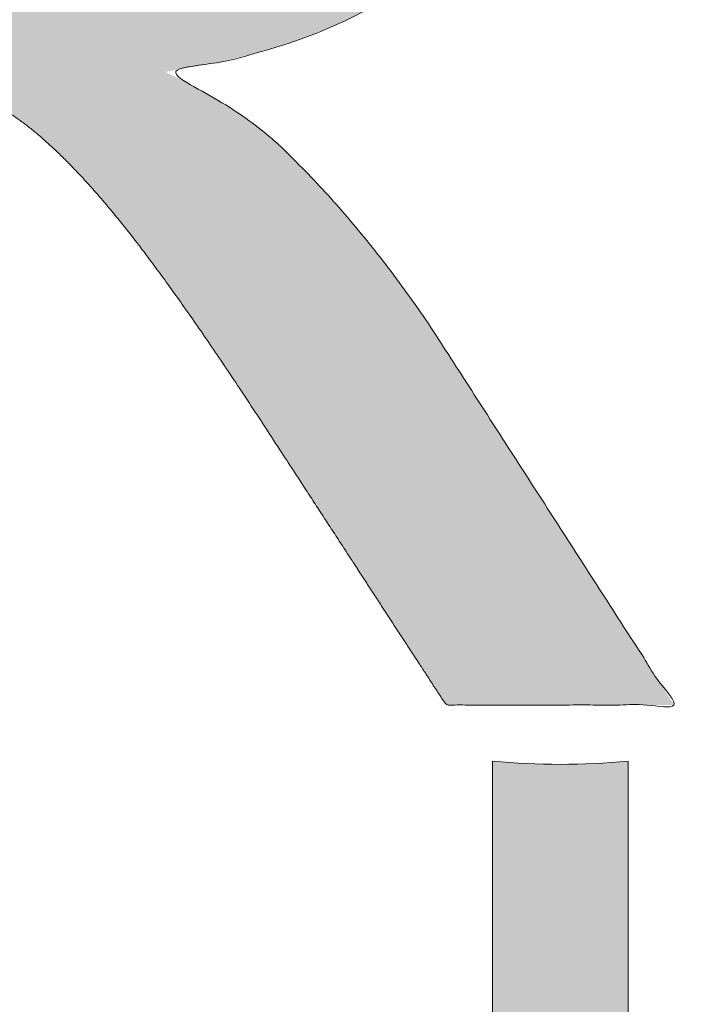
# Model space of a CAD drawing. Header units: inches. Extents: x -471 to -284, y -222 to 20.
# Tile 11 of 54: x -396.46 to -395.29, y 8.71 to 10.43. Entities that reach past the tile are written whole.
import ezdxf

# ---------------------------------------------------------------- set-up
doc = ezdxf.new("R2010")
doc.units = ezdxf.units.IN
doc.header["$LTSCALE"] = 32
doc.header["$MEASUREMENT"] = 0
doc.linetypes.add('Dash Style-1', pattern=[0.083328, 0.041656, -0.041672])
for name, color, linetype, lineweight in [('Black', 7, 'Continuous', 18), ('DashLine', 7, 'Dash Style-1', 13), ('DashLineFill', 7, 'Dash Style-1', 13), ('Drawing', 7, 'Continuous', 18), ('Leg_Locator', 7, 'Continuous', 13), ('Metal-DeskStructure', 7, 'Continuous', 13), ('None', 7, 'Continuous', 18), ('SolidLine', 7, 'Continuous', 15), ('Wood_1-H', 7, 'Continuous', 13)]:
    doc.layers.add(name, color=color, linetype=linetype, lineweight=lineweight)
pattern_1 = [(45, (0, 0), (-1.61301565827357, 1.935715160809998), []), (45, (-1.0608, 1.0608), (-0.4723460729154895, 0.4167612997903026), [])]

# ---------------------------------------------------------------- blocks, each defined once
blk = doc.blocks.new('1BRPFY-Leg_Plate (2D)')
at = {"layer": 'DashLineFill', "linetype": 'Continuous', "lineweight": 13}
h = blk.add_hatch(dxfattribs=at)
h.set_pattern_fill('Steel', color=253, style=0, pattern_type=2)
h.set_pattern_definition(pattern_1)
edge = h.paths.add_edge_path()
edge.add_arc((-1.704724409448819, -1.704724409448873), 0.125984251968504, 179.9999999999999, 269.9999999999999)
edge.add_line((-1.704724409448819, -1.830708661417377), (1.704724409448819, -1.830708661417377))
edge.add_arc((1.704724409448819, -1.704724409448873), 0.125984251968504, 270.0000000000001, 360.0000000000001)
edge.add_line((1.830708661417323, -1.704724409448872), (1.830708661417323, 1.704724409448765))
edge.add_arc((1.704724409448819, 1.704724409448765), 0.1259842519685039, 0, 90)
edge.add_line((1.704724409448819, 1.830708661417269), (-1.704724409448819, 1.830708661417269))
edge.add_arc((-1.704724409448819, 1.704724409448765), 0.1259842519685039, 90, 180)
edge.add_line((-1.830708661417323, 1.704724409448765), (-1.830708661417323, -1.704724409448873))
at = {"layer": 'SolidLine', "flags": 128}
blk.add_lwpolyline([(-0.7086614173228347, -0.5019685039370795), (-0.6884019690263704, -0.5029637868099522), (-0.668337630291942, -0.5059400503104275), (-0.6486616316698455, -0.5108686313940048), (-0.6295634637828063, -0.5177020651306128), (-0.6112270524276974, -0.5263745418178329), (-0.5938289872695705, -0.5368025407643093), (-0.5775368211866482, -0.5488856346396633), (-0.5625074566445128, -0.5625074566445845), (-0.5488856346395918, -0.5775368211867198), (-0.5368025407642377, -0.5938289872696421), (-0.5263745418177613, -0.611227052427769), (-0.5177020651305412, -0.6295634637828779), (-0.5108686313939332, -0.6486616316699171), (-0.5059400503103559, -0.6683376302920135), (-0.5029637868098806, -0.688401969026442), (-0.5019685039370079, -0.7086614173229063), (-0.5029637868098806, -0.7289208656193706), (-0.5059400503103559, -0.748985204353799), (-0.5108686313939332, -0.7686612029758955), (-0.5177020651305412, -0.7877593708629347), (-0.5263745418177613, -0.8060957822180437), (-0.5368025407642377, -0.8234938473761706), (-0.5488856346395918, -0.8397860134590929), (-0.5625074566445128, -0.8548153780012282), (-0.5775368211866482, -0.8684372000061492), (-0.5938289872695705, -0.8805202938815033), (-0.6112270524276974, -0.8909482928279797), (-0.6295634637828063, -0.8996207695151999), (-0.6486616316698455, -0.9064542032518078), (-0.668337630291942, -0.9113827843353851), (-0.6884019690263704, -0.9143590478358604), (-0.7086614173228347, -0.9153543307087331), (-0.728920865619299, -0.9143590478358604), (-0.7489852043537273, -0.9113827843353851), (-0.7686612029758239, -0.9064542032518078), (-0.7877593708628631, -0.8996207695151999), (-0.8060957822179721, -0.8909482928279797), (-0.823493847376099, -0.8805202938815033), (-0.8397860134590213, -0.8684372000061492), (-0.8548153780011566, -0.8548153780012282), (-0.8684372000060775, -0.8397860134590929), (-0.8805202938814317, -0.8234938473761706), (-0.8909482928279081, -0.8060957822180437), (-0.8996207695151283, -0.7877593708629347), (-0.9064542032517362, -0.7686612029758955), (-0.9113827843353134, -0.748985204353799), (-0.9143590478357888, -0.7289208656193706), (-0.9153543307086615, -0.7086614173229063), (-0.9143590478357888, -0.688401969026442), (-0.9113827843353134, -0.6683376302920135), (-0.9064542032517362, -0.6486616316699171), (-0.8996207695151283, -0.6295634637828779), (-0.8909482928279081, -0.611227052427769), (-0.8805202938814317, -0.5938289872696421), (-0.8684372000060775, -0.5775368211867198), (-0.8548153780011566, -0.5625074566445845), (-0.8397860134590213, -0.5488856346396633), (-0.823493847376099, -0.5368025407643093), (-0.8060957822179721, -0.5263745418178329), (-0.7877593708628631, -0.5177020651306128), (-0.7686612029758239, -0.5108686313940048), (-0.7489852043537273, -0.5059400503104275), (-0.728920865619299, -0.5029637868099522)], close=True, dxfattribs=at)
blk = doc.blocks.new('1BRPX8-Util_Bkt_Lg-F (2D)')
at = {"layer": 'DashLineFill', "linetype": 'Continuous', "lineweight": 13}
h = blk.add_hatch(dxfattribs=at)
h.set_pattern_fill('Steel', color=253, style=0, pattern_type=2)
h.set_pattern_definition(pattern_1)
edge = h.paths.add_edge_path()
edge.add_line((-4.468503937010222, 7.405511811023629), (-3.129921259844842, 7.405511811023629))
edge.add_line((-3.129921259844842, 7.405511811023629), (-3.129921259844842, -2.011811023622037))
edge.add_line((-3.129921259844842, -2.011811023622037), (-4.468503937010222, -2.011811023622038))
edge.add_line((-4.468503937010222, -2.011811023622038), (-4.468503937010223, -2.145669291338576))
edge.add_line((-4.468503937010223, -2.145669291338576), (-2.421259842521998, -2.145669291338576))
edge.add_line((-2.421259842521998, -2.145669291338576), (-2.421259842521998, -2.523622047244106))
edge.add_arc((-2.303149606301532, -2.523622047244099), 0.1181102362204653, 180.0000000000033, 270.0000000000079)
edge.add_line((-2.303149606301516, -2.641732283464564), (2.303149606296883, -2.641732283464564))
edge.add_arc((2.303149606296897, -2.523622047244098), 0.1181102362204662, 269.9999999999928, 359.9999999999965)
edge.add_line((2.421259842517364, -2.523622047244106), (2.421259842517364, -2.145669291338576))
edge.add_line((2.421259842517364, -2.145669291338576), (4.46850393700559, -2.145669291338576))
edge.add_line((4.46850393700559, -2.145669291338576), (4.46850393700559, -2.011811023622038))
edge.add_line((4.46850393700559, -2.011811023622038), (3.129921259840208, -2.011811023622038))
edge.add_line((3.129921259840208, -2.011811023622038), (3.129921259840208, 7.405511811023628))
edge.add_line((3.129921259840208, 7.405511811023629), (4.46850393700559, 7.405511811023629))
edge.add_line((4.46850393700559, 7.405511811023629), (4.46850393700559, 7.539370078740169))
edge.add_line((4.46850393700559, 7.539370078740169), (2.421259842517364, 7.539370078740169))
edge.add_line((2.421259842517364, 7.539370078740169), (2.421259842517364, 7.917322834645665))
edge.add_arc((2.30314960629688, 7.917322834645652), 0.1181102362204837, 6.452788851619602e-12, 89.99999999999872)
edge.add_line((2.303149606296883, 8.035433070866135), (-2.303149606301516, 8.035433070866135))
edge.add_arc((-2.303149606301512, 7.91732283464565), 0.1181102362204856, 90.00000000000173, 179.9999999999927)
edge.add_line((-2.421259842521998, 7.917322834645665), (-2.421259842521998, 7.539370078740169))
edge.add_line((-2.421259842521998, 7.539370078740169), (-4.468503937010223, 7.539370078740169))
edge.add_line((-4.468503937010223, 7.539370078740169), (-4.468503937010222, 7.405511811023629))
at = {"layer": 'SolidLine', "flags": 128}
blk.add_lwpolyline([(-1.028808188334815, -0.3924516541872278), (-0.9958867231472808, -0.362613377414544), (-0.9601991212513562, -0.3361456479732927), (-0.9220890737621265, -0.3133033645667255), (-0.8819236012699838, -0.2943065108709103), (-0.840089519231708, -0.2793380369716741), (-0.7969897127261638, -0.2685420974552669), (-0.7530392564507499, -0.2620226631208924), (-0.7086614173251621, -0.2598425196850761), (-0.6642835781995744, -0.2620226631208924), (-0.6203331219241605, -0.2685420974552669), (-0.5772333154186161, -0.2793380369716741), (-0.5353992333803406, -0.2943065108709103), (-0.4952337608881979, -0.3133033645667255), (-0.4571237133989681, -0.3361456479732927), (-0.4214361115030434, -0.362613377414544), (-0.3885146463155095, -0.3924516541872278), (-0.3586763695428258, -0.4253731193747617), (-0.3322086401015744, -0.4610607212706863), (-0.3093663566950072, -0.4991707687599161), (-0.290369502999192, -0.5393362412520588), (-0.2754010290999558, -0.5811703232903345), (-0.2646050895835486, -0.6242701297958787), (-0.2580856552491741, -0.6682205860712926), (-0.2559055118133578, -0.7125984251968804), (-0.2580856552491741, -0.7569762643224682), (-0.2646050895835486, -0.8009267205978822), (-0.2754010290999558, -0.8440265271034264), (-0.290369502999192, -0.8858606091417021), (-0.3093663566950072, -0.9260260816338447), (-0.3322086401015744, -0.9641361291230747), (-0.3586763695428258, -0.999823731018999), (-0.3885146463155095, -1.032745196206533), (-0.4214361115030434, -1.062583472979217), (-0.4571237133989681, -1.089051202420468), (-0.4952337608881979, -1.111893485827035), (-0.5353992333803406, -1.13089033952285), (-0.5772333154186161, -1.145858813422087), (-0.6203331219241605, -1.156654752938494), (-0.6642835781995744, -1.163174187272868), (-0.7086614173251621, -1.165354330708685), (-0.7530392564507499, -1.163174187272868), (-0.7969897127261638, -1.156654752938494), (-0.840089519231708, -1.145858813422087), (-0.8819236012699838, -1.13089033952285), (-0.9220890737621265, -1.111893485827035), (-0.9601991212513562, -1.089051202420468), (-0.9958867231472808, -1.062583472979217), (-1.028808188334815, -1.032745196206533)], dxfattribs=at)
blk = doc.blocks.new('Slate-LegBrace (2D)')
at = {"layer": 'DashLineFill', "linetype": 'Continuous', "lineweight": 13}
h = blk.add_hatch(dxfattribs=at)
h.set_pattern_fill('Steel', color=253, style=0, pattern_type=2)
h.set_pattern_definition(pattern_1)
edge = h.paths.add_edge_path()
edge.add_line((-2.199587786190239, -0.1351515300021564), (-1.374775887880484, -0.1351515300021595))
edge.add_arc((3.636636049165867e-15, -0.01355418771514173), 1.380142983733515, 185.0545920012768, 354.9454079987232)
edge.add_line((1.374775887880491, -0.13515153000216), (2.199718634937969, -0.1351515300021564))
edge.add_arc((6.54243738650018e-05, -0.01705725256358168), 2.202821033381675, 183.0731271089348, 356.92687289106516, ccw=False)
h = blk.add_hatch(dxfattribs=at)
h.set_pattern_fill('Steel', color=253, style=0, pattern_type=2)
h.set_pattern_definition(pattern_1)
edge = h.paths.add_edge_path()
edge.add_line((2.191696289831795, -0.2375138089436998), (1.463739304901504, -0.2375137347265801))
edge.add_arc((-6.542437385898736e-05, -0.01704129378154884), 1.480314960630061, 188.5652811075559, 351.4347188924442, ccw=False)
edge.add_line((-1.463870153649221, -0.2375137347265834), (-2.191827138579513, -0.2375138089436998))
edge.add_line((-2.191827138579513, -0.2375138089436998), (-2.199718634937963, -0.1351515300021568))
edge.add_line((-2.199718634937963, -0.1351515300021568), (-1.374775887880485, -0.1351515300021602))
edge.add_arc((2.937282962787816e-15, -0.01355418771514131), 1.380142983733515, 185.0545920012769, 354.9454079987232)
edge.add_line((1.37477588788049, -0.1351515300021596), (2.199587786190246, -0.1351515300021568))
edge.add_line((2.199587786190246, -0.1351515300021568), (2.191696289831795, -0.2375138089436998))
at = {"layer": 'DashLineFill', "flags": 128}
for points in [[(2.191696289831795, -0.2375138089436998), (1.463739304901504, -0.2375137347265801, -0.860662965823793), (-1.463870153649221, -0.2375137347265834), (-2.191827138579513, -0.2375138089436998), (-2.199718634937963, -0.1351515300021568), (-1.374775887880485, -0.1351515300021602, 0.9154551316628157), (1.37477588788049, -0.1351515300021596), (2.199587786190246, -0.1351515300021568)], [(-2.199587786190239, -0.1351515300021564), (-1.374775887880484, -0.1351515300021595, 0.9154551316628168), (1.374775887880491, -0.13515153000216), (2.199718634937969, -0.1351515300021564, -0.9477524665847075)]]:
    blk.add_lwpolyline(points, format="xyb", close=True, dxfattribs=at)
blk = doc.blocks.new('TLLegSleeve (2D)')
at = {"layer": 'DashLineFill', "linetype": 'Continuous', "lineweight": 13}
h = blk.add_hatch(dxfattribs=at)
h.set_pattern_fill('Steel', color=253, style=0, pattern_type=2)
h.set_pattern_definition(pattern_1)
edge = h.paths.add_edge_path()
edge.add_line((1.08267716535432, 1.402343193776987), (1.08267716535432, 2.913385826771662))
edge.add_arc((-1.707523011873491e-13, 2.913385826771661), 1.08267716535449, 4.479377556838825e-14, 180)
edge.add_line((-1.082677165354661, 2.913385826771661), (-1.08267716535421, 1.402343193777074))
edge.add_arc((-1.332267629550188e-15, 2.886579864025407e-15), 1.771653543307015, 127.6698869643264, 412.330113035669)
edge.add_line((1.08267716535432, 1.402343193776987), (1.08267716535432, 1.402343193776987))
edge = h.paths.add_edge_path()
edge.add_arc((1.665334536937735e-15, 2.91338582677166), 0.7480314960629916, 180, 360)
edge.add_arc((1.665334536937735e-15, 2.91338582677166), 0.7480314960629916, 9.54166404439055e-15, 180)
edge.add_line((-0.7480314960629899, 2.91338582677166), (-0.7480314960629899, 2.91338582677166))
edge = h.paths.add_edge_path()
edge.add_arc((-1.723066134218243e-13, 5.70119602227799e-16), 1.437007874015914, 180, 360)
edge.add_arc((-1.723066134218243e-13, 9.149983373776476e-17), 1.437007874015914, 9.541664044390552e-15, 180)
edge.add_line((-1.437007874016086, 3.308097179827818e-16), (-1.437007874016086, 3.308097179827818e-16))
at = {"layer": 'DashLine', "color": 8, "flags": 128}
blk.add_lwpolyline([(1.653543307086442, 1.118599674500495e-14), (1.645581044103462, -0.1620755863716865), (1.621770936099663, -0.3225902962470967), (1.582342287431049, -0.4799982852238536), (1.527674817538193, -0.6327836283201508), (1.45829500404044, -0.7794749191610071), (1.374871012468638, -0.9186594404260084), (1.278206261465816, -1.048996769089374), (1.169231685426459, -1.169231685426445), (1.048996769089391, -1.278206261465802), (0.918659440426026, -1.374871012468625), (0.7794749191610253, -1.458295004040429), (0.6327836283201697, -1.527674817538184), (0.4799982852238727, -1.582342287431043), (0.3225902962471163, -1.621770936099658), (0.1620755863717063, -1.645581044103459), (8.723964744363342e-15, -1.653543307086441), (-0.162075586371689, -1.645581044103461), (-0.3225902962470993, -1.621770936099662), (-0.4799982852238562, -1.582342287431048), (-0.6327836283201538, -1.527674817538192), (-0.7794749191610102, -1.458295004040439), (-0.9186594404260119, -1.374871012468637), (-1.048996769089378, -1.278206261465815), (-1.169231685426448, -1.169231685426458), (-1.278206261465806, -1.048996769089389), (-1.374871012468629, -0.9186594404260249), (-1.458295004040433, -0.7794749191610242), (-1.527674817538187, -0.6327836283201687), (-1.582342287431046, -0.4799982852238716), (-1.621770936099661, -0.3225902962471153), (-1.645581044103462, -0.1620755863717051), (-1.653543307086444, -7.741682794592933e-15), (-1.645581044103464, 0.1620755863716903), (-1.621770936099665, 0.3225902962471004), (-1.582342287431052, 0.4799982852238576), (-1.527674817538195, 0.6327836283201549), (-1.458295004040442, 0.7794749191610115), (-1.37487101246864, 0.918659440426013), (-1.278206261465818, 1.048996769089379), (-1.169231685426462, 1.169231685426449), (-1.048996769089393, 1.278206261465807), (-0.9186594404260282, 1.37487101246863), (-0.7794749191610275, 1.458295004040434), (-0.6327836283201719, 1.527674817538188), (-0.479998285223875, 1.582342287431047), (-0.3225902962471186, 1.621770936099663), (-0.1620755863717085, 1.645581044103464), (-1.096189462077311e-14, 1.653543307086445), (0.1620755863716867, 1.645581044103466), (0.3225902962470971, 1.621770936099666), (0.479998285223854, 1.582342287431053), (0.6327836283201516, 1.527674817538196), (0.7794749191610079, 1.458295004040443), (0.9186594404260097, 1.374871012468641), (1.048996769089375, 1.278206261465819), (1.169231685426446, 1.169231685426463), (1.278206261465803, 1.048996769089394), (1.374871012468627, 0.9186594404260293), (1.458295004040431, 0.7794749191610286), (1.527674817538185, 0.6327836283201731), (1.582342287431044, 0.4799982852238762), (1.621770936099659, 0.3225902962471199), (1.64558104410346, 0.1620755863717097)], close=True, dxfattribs=at)
at = {"layer": 'DashLineFill', "flags": 128}
for points in [[(1.08267716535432, 1.402343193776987), (1.08267716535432, 2.913385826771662, 0.9999999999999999), (-1.082677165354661, 2.913385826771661), (-1.08267716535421, 1.402343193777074, 2.931618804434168), (1.08267716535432, 1.402343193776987)], [(-1.437007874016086, 3.308097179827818e-16, 0.9999999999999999), (1.437007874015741, 3.308097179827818e-16, 0.9999999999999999), (-1.437007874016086, 3.308097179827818e-16)]]:
    blk.add_lwpolyline(points, format="xyb", close=True, dxfattribs=at)
blk = doc.blocks.new('Group-56')
at = {"layer": 'SolidLine', "flags": 128}
blk.add_lwpolyline([(7.34251968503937, -8.30708661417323, -0.414213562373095), (9.05511811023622, -6.594488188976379, -0.414213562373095), (10.76771653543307, -8.30708661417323, -0.414213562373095), (9.05511811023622, -10.01968503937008, -0.414213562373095)], format="xyb", close=True, dxfattribs=at)
at = {"layer": 'Wood_1-H', "color": 7}
for name in ['1BRPX8-Util_Bkt_Lg-F (2D)', 'TLLegSleeve (2D)', 'Slate-LegBrace (2D)', '1BRPFY-Leg_Plate (2D)']:
    blk.add_blockref(name, (9.05511811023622, -8.30708661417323), dxfattribs=at)
blk = doc.blocks.new('Group-57')
at = {"layer": 'Metal-DeskStructure', "color": 7}
blk.add_open_spline([(-0.5629921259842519, -0.4031061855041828), (-0.5629921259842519, -0.4084102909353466), (-0.5669586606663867, -0.4163664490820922), (-0.5762169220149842, -0.4216705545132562), (-0.5934108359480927, -0.424322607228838), (-0.6185404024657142, -0.424322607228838), (-0.6344117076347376, -0.4203445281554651), (-0.6436699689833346, -0.4163664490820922), (-0.6476377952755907, -0.4070842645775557), (-0.6476377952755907, -0.2008904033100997), (-0.6476377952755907, -6.474738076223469e-07), (-0.8592519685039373, -6.474738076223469e-07), (-1.070866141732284, -6.474738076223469e-07), (-1.070866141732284, -0.2008904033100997), (-1.070866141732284, -0.4070842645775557), (-1.074832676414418, -0.4163664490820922), (-1.084090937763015, -0.4203445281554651), (-1.101284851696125, -0.424322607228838), (-1.12509180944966, -0.424322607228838), (-1.142285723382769, -0.4216705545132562), (-1.151543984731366, -0.4163664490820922), (-1.155511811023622, -0.4084102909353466), (-1.155511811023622, 0), (-1.155511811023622, 0.4084102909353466), (-1.151543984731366, 0.4163664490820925), (-1.142285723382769, 0.4216705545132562), (-1.12509180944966, 0.424321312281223), (-1.101284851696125, 0.424321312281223), (-1.084090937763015, 0.4216705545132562), (-1.074832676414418, 0.4163664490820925), (-1.070866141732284, 0.4097363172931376), (-1.070866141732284, 0.2446479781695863), (-1.070866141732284, 0.08486374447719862), (-0.8592519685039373, 0.08486374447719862), (-0.6476377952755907, 0.08486374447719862), (-0.6476377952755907, 0.2446479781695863), (-0.6476377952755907, 0.4097363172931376), (-0.6436699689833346, 0.4163664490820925), (-0.6344117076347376, 0.4216705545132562), (-0.6185404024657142, 0.424321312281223), (-0.5934108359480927, 0.424321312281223), (-0.5762169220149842, 0.4216705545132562), (-0.5669586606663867, 0.4163664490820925), (-0.5629921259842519, 0.4084102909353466), (-0.5629921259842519, 0), (-0.5629921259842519, -0.4031061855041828)], degree=2, knots=[0, 0, 0, 0.00229950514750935, 0.004599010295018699, 0.006898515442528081, 0.009198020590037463, 0.01175302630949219, 0.01430803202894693, 0.01686303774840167, 0.01941804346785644, 0.1161873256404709, 0.1161873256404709, 0.218122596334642, 0.218122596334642, 0.3148918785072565, 0.3174468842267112, 0.320001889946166, 0.3225568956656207, 0.3251119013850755, 0.3276669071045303, 0.3302219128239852, 0.3327769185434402, 0.3353319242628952, 0.5295095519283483, 0.5320645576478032, 0.5346195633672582, 0.537174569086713, 0.5397295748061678, 0.5422845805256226, 0.5448395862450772, 0.5473945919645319, 0.5499495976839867, 0.6269182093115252, 0.6269182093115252, 0.7288534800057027, 0.7288534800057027, 0.8058220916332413, 0.808377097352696, 0.8109321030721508, 0.8134871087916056, 0.8160421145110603, 0.8183416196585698, 0.8206411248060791, 0.8229406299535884, 0.8252401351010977, 1, 1, 1], dxfattribs=at)
blk = doc.blocks.new('TL14_lower_leg (2D)')
at = {"layer": 'DashLine', "flags": 128}
for points in [[(-1.777195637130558e-14, 1.377952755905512), (0.1350629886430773, 1.371317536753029), (0.2688252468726, 1.351475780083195), (0.3999985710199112, 1.318618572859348), (0.5273196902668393, 1.27306234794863), (0.649562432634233, 1.215245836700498), (0.7655495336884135, 1.14572584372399), (0.8741639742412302, 1.065171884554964), (0.9743597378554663, 0.9743597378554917), (1.065171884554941, 0.8741639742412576), (1.14572584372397, 0.7655495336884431), (1.215245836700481, 0.6495624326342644), (1.273062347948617, 0.5273196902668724), (1.318618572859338, 0.3999985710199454), (1.351475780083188, 0.2688252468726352), (1.371317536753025, 0.1350629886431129), (1.377952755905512, 1.783045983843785e-14), (1.371317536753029, -0.1350629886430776), (1.351475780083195, -0.2688252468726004), (1.318618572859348, -0.3999985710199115), (1.27306234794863, -0.5273196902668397), (1.215245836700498, -0.6495624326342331), (1.145725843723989, -0.7655495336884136), (1.065171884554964, -0.8741639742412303), (0.9743597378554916, -0.9743597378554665), (0.8741639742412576, -1.065171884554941), (0.7655495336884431, -1.14572584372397), (0.6495624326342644, -1.215245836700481), (0.5273196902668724, -1.273062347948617), (0.3999985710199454, -1.318618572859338), (0.2688252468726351, -1.351475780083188), (0.135062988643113, -1.371317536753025), (1.777195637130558e-14, -1.377952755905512), (-0.1350629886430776, -1.371317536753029), (-0.2688252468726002, -1.351475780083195), (-0.3999985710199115, -1.318618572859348), (-0.5273196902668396, -1.27306234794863), (-0.6495624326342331, -1.215245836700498), (-0.7655495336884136, -1.14572584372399), (-0.8741639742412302, -1.065171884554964), (-0.9743597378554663, -0.9743597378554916), (-1.065171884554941, -0.8741639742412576), (-1.14572584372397, -0.7655495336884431), (-1.215245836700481, -0.6495624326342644), (-1.273062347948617, -0.5273196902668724), (-1.318618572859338, -0.3999985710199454), (-1.351475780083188, -0.2688252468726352), (-1.371317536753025, -0.1350629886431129), (-1.377952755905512, -1.783045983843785e-14), (-1.371317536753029, 0.1350629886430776), (-1.351475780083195, 0.2688252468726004), (-1.318618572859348, 0.3999985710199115), (-1.27306234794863, 0.5273196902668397), (-1.215245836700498, 0.6495624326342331), (-1.145725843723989, 0.7655495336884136), (-1.065171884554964, 0.8741639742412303), (-0.9743597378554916, 0.9743597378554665), (-0.8741639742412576, 1.065171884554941), (-0.7655495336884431, 1.14572584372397), (-0.6495624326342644, 1.215245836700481), (-0.5273196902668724, 1.273062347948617), (-0.3999985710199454, 1.318618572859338), (-0.2688252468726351, 1.351475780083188), (-0.135062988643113, 1.371317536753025)], [(-0.7086614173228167, -0.547244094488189), (-0.6928397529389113, -0.54802136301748), (-0.6771704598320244, -0.5503456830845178), (-0.6618044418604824, -0.5541946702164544), (-0.6468896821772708, -0.5595312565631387), (-0.6325698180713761, -0.5663040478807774), (-0.6189827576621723, -0.574447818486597), (-0.6062593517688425, -0.5838841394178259), (-0.5945221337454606, -0.5945221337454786), (-0.583884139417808, -0.6062593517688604), (-0.5744478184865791, -0.6189827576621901), (-0.5663040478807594, -0.632569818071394), (-0.5595312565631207, -0.6468896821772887), (-0.5541946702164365, -0.6618044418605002), (-0.5503456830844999, -0.6771704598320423), (-0.5480213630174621, -0.6928397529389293), (-0.547244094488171, -0.7086614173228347), (-0.5480213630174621, -0.72448308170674), (-0.5503456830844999, -0.7401523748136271), (-0.5541946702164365, -0.7555183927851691), (-0.5595312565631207, -0.7704331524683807), (-0.5663040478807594, -0.7847530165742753), (-0.5744478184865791, -0.7983400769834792), (-0.583884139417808, -0.811063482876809), (-0.5945221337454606, -0.8228007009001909), (-0.6062593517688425, -0.8334386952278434), (-0.6189827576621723, -0.8428750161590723), (-0.6325698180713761, -0.8510187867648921), (-0.6468896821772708, -0.8577915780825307), (-0.6618044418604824, -0.8631281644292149), (-0.6771704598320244, -0.8669771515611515), (-0.6928397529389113, -0.8693014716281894), (-0.7086614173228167, -0.8700787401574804), (-0.7244830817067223, -0.8693014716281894), (-0.7401523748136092, -0.8669771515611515), (-0.7555183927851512, -0.8631281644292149), (-0.7704331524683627, -0.8577915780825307), (-0.7847530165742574, -0.8510187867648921), (-0.7983400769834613, -0.8428750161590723), (-0.8110634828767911, -0.8334386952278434), (-0.822800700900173, -0.8228007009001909), (-0.8334386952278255, -0.811063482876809), (-0.8428750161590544, -0.7983400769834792), (-0.8510187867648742, -0.7847530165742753), (-0.8577915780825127, -0.7704331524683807), (-0.863128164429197, -0.7555183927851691), (-0.8669771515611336, -0.7401523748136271), (-0.8693014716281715, -0.72448308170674), (-0.8700787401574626, -0.7086614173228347), (-0.8693014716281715, -0.6928397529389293), (-0.8669771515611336, -0.6771704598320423), (-0.863128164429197, -0.6618044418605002), (-0.8577915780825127, -0.6468896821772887), (-0.8510187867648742, -0.632569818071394), (-0.8428750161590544, -0.6189827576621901), (-0.8334386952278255, -0.6062593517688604), (-0.822800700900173, -0.5945221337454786), (-0.8110634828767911, -0.5838841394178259), (-0.7983400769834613, -0.574447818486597), (-0.7847530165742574, -0.5663040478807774), (-0.7704331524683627, -0.5595312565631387), (-0.7555183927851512, -0.5541946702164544), (-0.7401523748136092, -0.5503456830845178), (-0.7244830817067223, -0.54802136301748)]]:
    blk.add_lwpolyline(points, close=True, dxfattribs=at)
at = {"layer": 'Metal-DeskStructure', "color": 7}
blk.add_blockref('Group-57', (0, 0), dxfattribs=at)
blk = doc.blocks.new('Group-59')
at = {"layer": 'DashLineFill', "linetype": 'Continuous', "lineweight": 13}
h = blk.add_hatch(dxfattribs=at)
h.set_pattern_fill('Steel', color=253, style=0, pattern_type=2)
h.set_pattern_definition(pattern_1)
h.paths.add_polyline_path([(-2.066929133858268, 1.397637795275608), (2.066929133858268, 1.397637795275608), (2.066929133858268, 0.1377952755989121), (2.106299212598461, 0.1377952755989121), (2.106299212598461, -0.1377952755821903), (2.066929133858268, -0.1377952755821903), (2.066929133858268, -5.275590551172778), (2.106299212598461, -5.275590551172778), (2.106299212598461, -5.55118110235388), (2.066929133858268, -5.55118110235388), (2.066929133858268, -5.82677165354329), (-2.066929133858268, -5.82677165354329), (-2.066929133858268, -5.55118110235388), (-2.106299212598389, -5.55118110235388), (-2.106299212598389, -5.275590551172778), (-2.066929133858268, -5.275590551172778), (-2.066929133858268, -0.1377952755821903), (-2.106299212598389, -0.1377952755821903), (-2.106299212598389, 0.1377952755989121), (-2.066929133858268, 0.1377952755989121)])
blk = doc.blocks.new('TL14_upper_leg (2D)')
at = {"layer": 'DashLine', "flags": 128}
blk.add_lwpolyline([(0, 1.22047244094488), (0.1196272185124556, 1.214595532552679), (0.2381023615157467, 1.197021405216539), (0.3542844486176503, 1.167919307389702), (0.4670545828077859, 1.127569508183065), (0.5753267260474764, 1.076360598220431), (0.6780581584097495, 1.01478574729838), (0.7742595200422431, 0.9434379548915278), (0.8630043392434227, 0.8630043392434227), (0.9434379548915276, 0.7742595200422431), (1.01478574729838, 0.6780581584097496), (1.076360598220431, 0.5753267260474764), (1.127569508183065, 0.467054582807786), (1.167919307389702, 0.3542844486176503), (1.197021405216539, 0.2381023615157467), (1.214595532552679, 0.1196272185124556), (1.22047244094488, 7.47323834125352e-17), (1.214595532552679, -0.1196272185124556), (1.197021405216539, -0.2381023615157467), (1.167919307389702, -0.3542844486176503), (1.127569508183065, -0.467054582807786), (1.076360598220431, -0.5753267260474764), (1.01478574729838, -0.6780581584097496), (0.9434379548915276, -0.7742595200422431), (0.8630043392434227, -0.8630043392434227), (0.7742595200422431, -0.9434379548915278), (0.6780581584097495, -1.01478574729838), (0.5753267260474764, -1.076360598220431), (0.4670545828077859, -1.127569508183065), (0.3542844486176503, -1.167919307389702), (0.2381023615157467, -1.197021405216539), (0.1196272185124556, -1.214595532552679), (0, -1.22047244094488), (-0.1196272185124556, -1.214595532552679), (-0.2381023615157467, -1.197021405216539), (-0.3542844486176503, -1.167919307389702), (-0.4670545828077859, -1.127569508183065), (-0.5753267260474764, -1.076360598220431), (-0.6780581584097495, -1.01478574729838), (-0.7742595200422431, -0.9434379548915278), (-0.8630043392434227, -0.8630043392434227), (-0.9434379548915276, -0.7742595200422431), (-1.01478574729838, -0.6780581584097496), (-1.076360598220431, -0.5753267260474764), (-1.127569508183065, -0.467054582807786), (-1.167919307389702, -0.3542844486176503), (-1.197021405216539, -0.2381023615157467), (-1.214595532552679, -0.1196272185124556), (-1.22047244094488, 7.47323834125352e-17), (-1.214595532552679, 0.1196272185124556), (-1.197021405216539, 0.2381023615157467), (-1.167919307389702, 0.3542844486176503), (-1.127569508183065, 0.467054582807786), (-1.076360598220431, 0.5753267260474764), (-1.01478574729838, 0.6780581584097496), (-0.9434379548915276, 0.7742595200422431), (-0.8630043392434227, 0.8630043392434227), (-0.7742595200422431, 0.9434379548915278), (-0.6780581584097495, 1.01478574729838), (-0.5753267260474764, 1.076360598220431), (-0.4670545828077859, 1.127569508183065), (-0.3542844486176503, 1.167919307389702), (-0.2381023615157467, 1.197021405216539), (-0.1196272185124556, 1.214595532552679)], close=True, dxfattribs=at)
at = {"layer": 'DashLine', "color": 7}
blk.add_blockref('Group-59', (0, 0), dxfattribs=at)
blk = doc.blocks.new('Group-64')
at = {"layer": 'DashLine'}
for p, q in [((0.0001991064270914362, 3.818897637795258), (0.0001991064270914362, 4.055118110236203)), ((-0.117911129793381, 3.700787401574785), (-0.3541316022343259, 3.700787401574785)), ((0.1183093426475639, 3.700787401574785), (0.3545298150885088, 3.700787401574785)), ((0.0001991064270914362, 3.582677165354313), (0.0001991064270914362, 3.346456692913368))]:
    blk.add_line(p, q, dxfattribs=at)
at = {"layer": 'DashLine', "flags": 128}
blk.add_lwpolyline([(-0.2557064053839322, 3.700787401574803), (-0.254474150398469, 3.725870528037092), (-0.2507892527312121, 3.750712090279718), (-0.2446871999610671, 3.775072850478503), (-0.2362267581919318, 3.798718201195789), (-0.2254894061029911, 3.821420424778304), (-0.2125785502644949, 3.842960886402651), (-0.1976185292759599, 3.863132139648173), (-0.180753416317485, 3.881739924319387), (-0.1621456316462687, 3.898605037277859), (-0.1419743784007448, 3.913565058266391), (-0.1204339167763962, 3.926475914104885), (-0.09773169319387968, 3.937213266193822), (-0.07408634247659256, 3.945673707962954), (-0.04972558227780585, 3.951775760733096), (-0.02488402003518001, 3.955460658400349), (0.0001991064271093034, 3.956692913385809), (0.02528223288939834, 3.955460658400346), (0.05012379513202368, 3.951775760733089), (0.07448455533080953, 3.945673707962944), (0.09812990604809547, 3.937213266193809), (0.1208321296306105, 3.926475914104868), (0.1423725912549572, 3.913565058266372), (0.1625438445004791, 3.898605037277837), (0.181151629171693, 3.881739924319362), (0.1980167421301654, 3.863132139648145), (0.2129767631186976, 3.842960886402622), (0.2258876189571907, 3.821420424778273), (0.2366249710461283, 3.798718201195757), (0.2450854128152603, 3.775072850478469), (0.2511874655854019, 3.750712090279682), (0.2548723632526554, 3.725870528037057), (0.2561046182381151, 3.700787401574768), (0.2548723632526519, 3.675704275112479), (0.251187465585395, 3.650862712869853), (0.24508541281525, 3.626501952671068), (0.2366249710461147, 3.602856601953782), (0.2258876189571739, 3.580154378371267), (0.2129767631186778, 3.55861391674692), (0.1980167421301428, 3.538442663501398), (0.1811516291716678, 3.519834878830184), (0.1625438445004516, 3.502969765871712), (0.1423725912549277, 3.488009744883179), (0.1208321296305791, 3.475098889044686), (0.09812990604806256, 3.464361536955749), (0.07448455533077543, 3.455901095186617), (0.05012379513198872, 3.449799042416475), (0.02528223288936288, 3.446114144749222), (0.0001991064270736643, 3.444881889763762), (-0.02488402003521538, 3.446114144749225), (-0.04972558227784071, 3.449799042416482), (-0.07408634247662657, 3.455901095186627), (-0.09773169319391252, 3.464361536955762), (-0.1204339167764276, 3.475098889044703), (-0.1419743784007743, 3.488009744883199), (-0.1621456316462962, 3.502969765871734), (-0.1807534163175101, 3.519834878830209), (-0.1976185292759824, 3.538442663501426), (-0.2125785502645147, 3.558613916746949), (-0.2254894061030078, 3.580154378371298), (-0.2362267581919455, 3.602856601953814), (-0.2446871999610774, 3.626501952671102), (-0.250789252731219, 3.650862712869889), (-0.2544741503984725, 3.675704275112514)], close=True, dxfattribs=at)
blk = doc.blocks.new('1BRPT9-Bracket (2D)')
at = {"layer": 'DashLineFill', "linetype": 'Continuous', "lineweight": 13}
h = blk.add_hatch(dxfattribs=at)
h.set_pattern_fill('Steel', color=253, style=0, pattern_type=2)
h.set_pattern_definition(pattern_1)
edge = h.paths.add_edge_path()
edge.add_arc((1.677931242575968, -8.488188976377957), 0.2519685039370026, 269.999999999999, 360.0000000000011)
edge.add_line((1.929899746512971, -8.488188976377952), (1.929899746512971, -7.480314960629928))
edge.add_line((1.929899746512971, -7.480314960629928), (2.323600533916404, -7.480314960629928))
edge.add_line((2.323600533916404, -7.480314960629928), (2.323600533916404, 7.461135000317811))
edge.add_line((2.323600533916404, 7.461135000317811), (1.929899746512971, 7.480314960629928))
edge.add_line((1.929899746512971, 7.480314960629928), (1.929899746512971, 8.488188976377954))
edge.add_arc((1.677931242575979, 8.488188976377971), 0.2519685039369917, 359.999999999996, 450.0000000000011)
edge.add_line((1.677931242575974, 8.740157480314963), (-2.32206875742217, 8.740157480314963))
edge.add_line((-2.32206875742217, 8.740157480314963), (-2.32206875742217, -8.74015748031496))
edge.add_line((-2.32206875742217, -8.74015748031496), (1.677931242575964, -8.74015748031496))
at = {"layer": 'Metal-DeskStructure', "color": 7}
blk.add_blockref('Group-64', (0, 0), dxfattribs=at)
blk = doc.blocks.new('Group-81')
at = {"layer": 'Metal-DeskStructure', "linetype": 'Continuous', "lineweight": 0, "true_color": 0xff0000}
h = blk.add_hatch(color=1, dxfattribs=at)
h.paths.add_polyline_path([(-1.987219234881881, -1.274606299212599), (-1.987219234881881, 1.274606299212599), (-0.8719385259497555, 1.274606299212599), (-0.7915355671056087, 1.273487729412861), (-0.7161115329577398, 1.270132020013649), (-0.645666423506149, 1.264539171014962), (-0.5802002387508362, 1.256709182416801), (-0.5197129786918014, 1.246642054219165), (-0.4642046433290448, 1.234337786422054), (-0.4136752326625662, 1.219796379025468), (-0.3681247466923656, 1.203017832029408), (-0.3261402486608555, 1.18341340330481), (-0.2863088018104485, 1.160394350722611), (-0.2486304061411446, 1.133960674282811), (-0.2131050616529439, 1.10411237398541), (-0.1797327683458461, 1.070849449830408), (-0.1485135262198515, 1.034171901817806), (-0.1194473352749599, 0.9940797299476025), (-0.09253419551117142, 0.9505729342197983), (-0.06831236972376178, 0.9047532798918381), (-0.04732012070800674, 0.8577225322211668), (-0.02955744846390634, 0.8094806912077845), (-0.01502435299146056, 0.7600277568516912), (-0.003720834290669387, 0.7093637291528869), (0.004353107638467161, 0.6574886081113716), (0.00919747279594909, 0.604402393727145), (0.0108122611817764, 0.5501050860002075), (0.00814617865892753, 0.4809719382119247), (0.000147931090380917, 0.4145973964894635), (-0.01318248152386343, 0.3509814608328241), (-0.03184505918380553, 0.2901241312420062), (-0.05583980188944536, 0.23202540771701), (-0.08516670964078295, 0.1766852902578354), (-0.1198257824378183, 0.1241037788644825), (-0.1598170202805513, 0.0742808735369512), (-0.2053927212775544, 0.02804076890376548), (-0.2568051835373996, -0.01379234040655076), (-0.3140544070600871, -0.05121845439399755), (-0.3771403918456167, -0.08423757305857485), (-0.4460631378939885, -0.1128496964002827), (-0.5208226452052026, -0.137054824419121), (-0.6014189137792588, -0.1568529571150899), (-0.6878519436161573, -0.1722440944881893), (-0.6570364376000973, -0.1878368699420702), (-0.6281048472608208, -0.203396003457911), (-0.6010571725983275, -0.2189214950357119), (-0.5758934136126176, -0.2344133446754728), (-0.552613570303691, -0.2498715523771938), (-0.5312176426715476, -0.2652961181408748), (-0.5117056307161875, -0.2806870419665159), (-0.4940775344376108, -0.2960443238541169), (-0.4592922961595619, -0.3297530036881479), (-0.4249107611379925, -0.3652110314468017), (-0.3909329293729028, -0.4024184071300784), (-0.3573588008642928, -0.4413751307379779), (-0.3241883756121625, -0.4820812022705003), (-0.2914216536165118, -0.5245366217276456), (-0.2590586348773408, -0.5687413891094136), (-0.2270993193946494, -0.6146955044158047), (0.1981284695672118, -1.274606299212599), (-0.199109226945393, -1.274606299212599), (-0.5274503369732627, -0.7707919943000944), (-0.5624626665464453, -0.7177646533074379), (-0.5959106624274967, -0.667950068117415), (-0.627794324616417, -0.6213482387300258), (-0.6581136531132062, -0.57795916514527), (-0.6868686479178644, -0.5377828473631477), (-0.7140593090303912, -0.5008192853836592), (-0.739685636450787, -0.4670684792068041), (-0.7637476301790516, -0.4365304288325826), (-0.7867246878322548, -0.408532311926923), (-0.8090962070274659, -0.3824013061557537), (-0.8308621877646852, -0.3581374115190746), (-0.8520226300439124, -0.3357406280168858), (-0.872577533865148, -0.3152109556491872), (-0.8925268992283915, -0.2965483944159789), (-0.911870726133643, -0.2797529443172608), (-0.9306090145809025, -0.264824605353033), (-0.9490697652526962, -0.2513512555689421), (-0.9675809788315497, -0.2389207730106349), (-0.9861426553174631, -0.2275331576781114), (-1.004754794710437, -0.2171884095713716), (-1.02341739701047, -0.2078865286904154), (-1.042130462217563, -0.1996275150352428), (-1.060893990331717, -0.192411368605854), (-1.07970798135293, -0.1862380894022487), (-1.094812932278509, -0.1829582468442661), (-1.112138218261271, -0.1801157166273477), (-1.131683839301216, -0.1777104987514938), (-1.153449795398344, -0.1757425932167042), (-1.177436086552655, -0.1742120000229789), (-1.203642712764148, -0.173118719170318), (-1.232069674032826, -0.1724627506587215), (-1.262716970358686, -0.1722440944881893), (-1.642731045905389, -0.1722440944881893), (-1.642731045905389, -1.274606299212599)])
h.paths.add_polyline_path([(-1.642731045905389, 0.1033464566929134), (-0.9376065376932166, 0.1033464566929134), (-0.8829223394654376, 0.1041370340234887), (-0.831366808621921, 0.1065087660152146), (-0.7829399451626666, 0.1104616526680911), (-0.7376417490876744, 0.1159956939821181), (-0.6954722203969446, 0.1231108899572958), (-0.656431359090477, 0.131807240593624), (-0.6205191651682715, 0.1420847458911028), (-0.5877356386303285, 0.1539434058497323), (-0.5574584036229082, 0.1675514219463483), (-0.5290650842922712, 0.183076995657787), (-0.5025556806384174, 0.2005201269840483), (-0.477930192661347, 0.2198808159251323), (-0.4551886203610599, 0.2411590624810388), (-0.4343309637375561, 0.2643548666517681), (-0.4153572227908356, 0.2894682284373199), (-0.3982673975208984, 0.3164991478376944), (-0.3831287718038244, 0.3447916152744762), (-0.3700086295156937, 0.3736896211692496), (-0.3589069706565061, 0.4031931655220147), (-0.3498237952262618, 0.4333022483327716), (-0.3427591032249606, 0.4640168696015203), (-0.3377128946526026, 0.4953370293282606), (-0.3346851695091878, 0.5272627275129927), (-0.3336759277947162, 0.5597939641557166), (-0.3356439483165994, 0.6066395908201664), (-0.3415480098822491, 0.6513658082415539), (-0.3513881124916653, 0.693972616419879), (-0.3651642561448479, 0.7344600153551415), (-0.3828764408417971, 0.7728280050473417), (-0.4045246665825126, 0.8090765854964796), (-0.4301089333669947, 0.8432057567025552), (-0.4596292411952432, 0.8752155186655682), (-0.4934051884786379, 0.9042311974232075), (-0.5317563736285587, 0.9293781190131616), (-0.5746827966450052, 0.9506562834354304), (-0.6221844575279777, 0.9680656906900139), (-0.6742613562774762, 0.9816063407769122), (-0.7309134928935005, 0.9912782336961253), (-0.7921408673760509, 0.9970813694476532), (-0.8579434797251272, 0.9990157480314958), (-1.642731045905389, 0.9990157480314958)])
at = {"layer": 'Metal-DeskStructure', "color": 7}
blk.add_open_spline([(-1.987219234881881, -1.274606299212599), (-1.987219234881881, 0), (-1.987219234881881, 1.274606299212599), (-1.429578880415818, 1.274606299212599), (-0.5403688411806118, 1.274606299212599), (-0.1958806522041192, 1.131429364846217), (0.0108122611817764, 0.7697165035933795), (0.0108122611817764, 0.2680552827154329), (-0.330446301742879, -0.1194935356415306), (-0.6878519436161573, -0.1722440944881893), (-0.5608220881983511, -0.2346824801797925), (-0.4940775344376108, -0.2960443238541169), (-0.3541291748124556, -0.4273803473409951), (-0.2270993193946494, -0.6146955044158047), (-0.01448542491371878, -0.9446509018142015), (0.1981284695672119, -1.274606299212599), (-0.0004903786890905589, -1.274606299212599), (-0.199109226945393, -1.274606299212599), (-0.3632797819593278, -1.022699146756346), (-0.5274503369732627, -0.7707919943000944), (-0.6706283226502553, -0.5522571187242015), (-0.856866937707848, -0.3208037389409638), (-1.004351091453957, -0.2088454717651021), (-1.07970798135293, -0.1862380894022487), (-1.13568711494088, -0.1722440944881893), (-1.452724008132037, -0.1722440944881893), (-1.642731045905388, -0.1722440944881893), (-1.642731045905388, -0.7234251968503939), (-1.642731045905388, -1.274606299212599), (-1.814975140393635, -1.274606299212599), (-1.987219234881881, -1.274606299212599)], degree=2, knots=[0, 0, 0, 0.1376097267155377, 0.1376097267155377, 0.1978139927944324, 0.233611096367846, 0.2694081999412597, 0.3052053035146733, 0.3511799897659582, 0.3971546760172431, 0.3971546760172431, 0.4151671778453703, 0.4151671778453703, 0.4532969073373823, 0.4532969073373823, 0.5194264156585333, 0.5194264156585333, 0.5528882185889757, 0.5528882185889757, 0.6035447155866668, 0.6035447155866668, 0.6475600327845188, 0.6915753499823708, 0.7355906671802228, 0.7355906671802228, 0.7678723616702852, 0.8161582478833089, 0.8161582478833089, 0.9562281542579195, 0.9562281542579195, 1, 1, 1], dxfattribs=at)
blk = doc.blocks.new('SlateLegLocator-R2')
at = {"color": 255, "linetype": 'Dash Style-1', "lineweight": 5}
blk.add_wipeout([(-2.106299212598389, 1.3779527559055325), (2.10629921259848, 1.3779527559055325), (2.10629921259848, -5.807086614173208), (-2.106299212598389, -5.807086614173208)], dxfattribs=at).dxf.layer = 'Black'
at = {"layer": 'Leg_Locator', "linetype": 'Continuous', "lineweight": 0, "true_color": 0xff0000}
h = blk.add_hatch(color=1, dxfattribs=at)
edge = h.paths.add_edge_path()
edge.add_line((4.475859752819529e-14, -5.0275590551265), (-0.4794678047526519, -3.866141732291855))
edge.add_line((-0.4794678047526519, -3.866141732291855), (-0.1181102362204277, -3.866141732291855))
edge.add_line((-0.1181102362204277, -3.866141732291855), (-0.1181102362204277, -1.37222430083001))
edge.add_arc((4.476974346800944e-14, -0.1574803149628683), 1.220472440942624, 264.4465558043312, 275.5534441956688)
edge.add_line((0.1181102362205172, -1.37222430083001), (0.1181102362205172, -3.866141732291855))
edge.add_line((0.1181102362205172, -3.866141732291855), (0.4794678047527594, -3.866141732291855))
edge.add_line((0.4794678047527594, -3.866141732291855), (4.474198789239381e-14, -5.0275590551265))
at = {"layer": 'Leg_Locator', "flags": 128}
blk.add_lwpolyline([(4.475859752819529e-14, -5.0275590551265), (-0.4794678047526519, -3.866141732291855), (-0.1181102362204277, -3.866141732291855), (-0.1181102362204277, -1.37222430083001, 0.04850091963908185), (0.1181102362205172, -1.37222430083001), (0.1181102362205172, -3.866141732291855), (0.4794678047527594, -3.866141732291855)], format="xyb", close=True, dxfattribs=at)
at = {"layer": 'Metal-DeskStructure', "color": 7}
blk.add_blockref('Group-81', (0, 0), dxfattribs=at)
blk = doc.blocks.new('Group-83')
at = {"layer": 'None', "color": 7}
for name, p in [('1BRPT9-Bracket (2D)', (8.976377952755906, -12.00787401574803)), ('1BRPFY-Leg_Plate (2D)', (8.976377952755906, -8.30708661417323)), ('TL14_upper_leg (2D)', (8.976377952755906, -8.30708661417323)), ('TL14_lower_leg (2D)', (8.976377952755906, -8.30708661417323))]:
    blk.add_blockref(name, p, dxfattribs=at)
blk.add_blockref('SlateLegLocator-R2', (8.976377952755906, -8.30708661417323), dxfattribs=at)
blk = doc.blocks.new('Group-87')
at = {"layer": 'None'}
blk.add_blockref('Group-56', (0, 0), dxfattribs=at)
blk.add_blockref('Group-83', (0, 0), dxfattribs=at)
blk = doc.blocks.new('SL Credenza Desk (2D)')
at = {"layer": 'None'}
blk.add_blockref('Group-87', (0, 0), dxfattribs=at)
at = {"layer": 'Drawing', "color": 0, "flags": 1}
for tag in ['Tag', 'Catalog', 'Option1', 'Option2', 'Option3', 'Option4', 'Option5', 'Option6', 'Option7', 'Option8', 'Option9', 'Option10', 'Option11', 'Option12', 'Custom', 'FinishGroup', 'Discount', 'Item2', 'Item3', 'Item6', 'Item9', 'Item10', 'Item12', 'Item13', 'Item16', 'Item19', 'Item20', 'Item21', 'Item22', 'Item23', 'Item24', 'Item25', 'Item8', 'Item18', 'Item1', 'Item4', 'Item5', 'Item7', 'Item11', 'Item14', 'Item15', 'Item17']:
    blk.add_attdef(tag, (-44.99146332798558, 3.308073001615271), '', height=0.007086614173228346, dxfattribs=at)

msp = doc.modelspace()

# ---------------------------------------------------------------- block references
at = {"layer": 'Drawing'}
msp.add_blockref('SL Credenza Desk (2D)', (-404.4901574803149, 18.81496062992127), dxfattribs=at)

doc.saveas('drawing.dxf')
